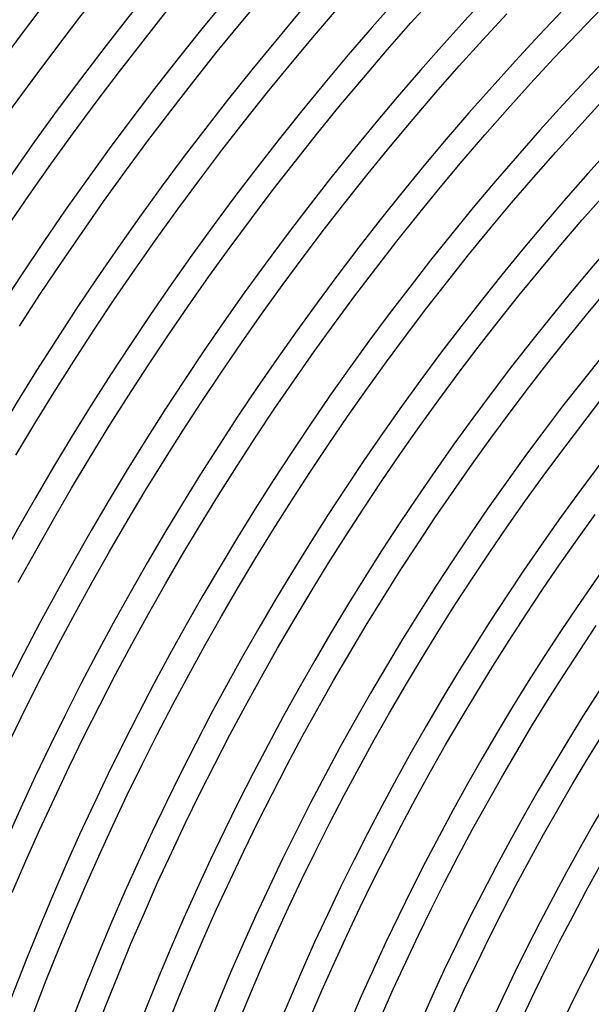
# Model space of a CAD drawing. Header units: millimetres. Extents: x -385 to 385, y -385 to 385.
# Tile 27 of 113: x -273 to -213, y 104 to 207. Entities that reach past the tile are written whole.
import ezdxf

# ---------------------------------------------------------------- set-up
doc = ezdxf.new("R2010")
doc.units = ezdxf.units.MM
doc.layers.add('THICK', color=7, linetype='Continuous')

msp = doc.modelspace()

# ---------------------------------------------------------------- linework, layer by layer
at = {"layer": 'THICK'}
for p, q in [((-249.4, 206.43), (-246.88, 209.44)), ((-231.65, 206.38), (-229.13, 209.18)), ((-259.64, 204.49), (-257.14, 207.63)), ((-241.73, 205.07), (-239.23, 207.99)), ((-214.24, 205.33), (-211.73, 207.92)), ((-224.14, 204.63), (-221.64, 207.33)), ((-251.89, 203.39), (-249.4, 206.43)), ((-234.13, 203.56), (-231.65, 206.38)), ((-262.1, 201.33), (-259.64, 204.49)), ((-244.2, 202.12), (-241.73, 205.07)), ((-226.61, 201.89), (-224.14, 204.63)), ((-216.72, 202.72), (-214.24, 205.33)), ((-236.59, 200.7), (-234.13, 203.56)), ((-254.34, 200.32), (-251.89, 203.39)), ((-219.16, 200.08), (-216.72, 202.72)), ((-246.64, 199.15), (-244.2, 202.12)), ((-229.04, 199.13), (-226.61, 201.89)), ((-264.52, 198.13), (-262.1, 201.33)), ((-239, 197.82), (-236.59, 200.7)), ((-256.75, 197.22), (-254.34, 200.32)), ((-221.57, 197.4), (-219.16, 200.08)), ((-249.03, 196.14), (-246.64, 199.15)), ((-231.44, 196.34), (-229.04, 199.13)), ((-266.91, 194.91), (-264.52, 198.13)), ((-241.39, 194.91), (-239, 197.82)), ((-223.95, 194.7), (-221.57, 197.4)), ((-214.17, 195.52), (-211.79, 198.11)), ((-259.12, 194.09), (-256.75, 197.22)), ((-233.8, 193.51), (-231.44, 196.34)), ((-251.4, 193.1), (-249.03, 196.14)), ((-216.53, 192.91), (-214.17, 195.52)), ((-269.25, 191.66), (-266.91, 194.91)), ((-243.73, 191.96), (-241.39, 194.91)), ((-226.29, 191.97), (-223.95, 194.7)), ((-261.46, 190.93), (-259.12, 194.09)), ((-236.13, 190.66), (-233.8, 193.51)), ((-253.72, 190.04), (-251.4, 193.1)), ((-218.85, 190.27), (-216.53, 192.91)), ((-271.56, 188.38), (-269.25, 191.66)), ((-246.04, 188.99), (-243.73, 191.96)), ((-228.6, 189.21), (-226.29, 191.97)), ((-263.75, 187.74), (-261.46, 190.93)), ((-238.43, 187.79), (-236.13, 190.66)), ((-221.14, 187.6), (-218.85, 190.27)), ((-256.01, 186.95), (-253.72, 190.04)), ((-230.88, 186.42), (-228.6, 189.21)), ((-273.82, 185.07), (-271.56, 188.38)), ((-248.32, 185.99), (-246.04, 188.99)), ((-213.76, 185.84), (-211.49, 188.42)), ((-266.01, 184.53), (-263.75, 187.74)), ((-240.69, 184.88), (-238.43, 187.79)), ((-223.4, 184.91), (-221.14, 187.6)), ((-258.25, 183.83), (-256.01, 186.95)), ((-250.55, 182.97), (-248.32, 185.99)), ((-233.13, 183.61), (-230.88, 186.42)), ((-216, 183.24), (-213.76, 185.84)), ((-268.23, 181.29), (-266.01, 184.53)), ((-242.91, 181.95), (-240.69, 184.88)), ((-225.63, 182.18), (-223.4, 184.91)), ((-260.47, 180.68), (-258.25, 183.83)), ((-252.76, 179.92), (-250.55, 182.97)), ((-235.34, 180.77), (-233.13, 183.61)), ((-218.2, 180.6), (-216, 183.24)), ((-245.1, 178.99), (-242.91, 181.95)), ((-227.82, 179.43), (-225.63, 182.18)), ((-270.41, 178.03), (-268.23, 181.29)), ((-262.64, 177.51), (-260.47, 180.68)), ((-254.92, 176.84), (-252.76, 179.92)), ((-237.51, 177.9), (-235.34, 180.77)), ((-220.38, 177.94), (-218.2, 180.6)), ((-247.26, 176), (-245.1, 178.99)), ((-229.98, 176.66), (-227.82, 179.43)), ((-213, 176.3), (-210.85, 178.87)), ((-272.55, 174.73), (-270.41, 178.03)), ((-239.65, 175.01), (-237.51, 177.9)), ((-222.52, 175.26), (-220.38, 177.94)), ((-264.77, 174.31), (-262.64, 177.51)), ((-257.05, 173.73), (-254.92, 176.84)), ((-249.37, 172.99), (-247.26, 176)), ((-232.11, 173.85), (-229.98, 176.66)), ((-215.13, 173.7), (-213, 176.3)), ((-241.76, 172.09), (-239.65, 175.01)), ((-224.63, 172.55), (-222.52, 175.26)), ((-266.87, 171.09), (-264.77, 174.31)), ((-259.13, 170.6), (-257.05, 173.73)), ((-234.2, 171.03), (-232.11, 173.85)), ((-217.22, 171.08), (-215.13, 173.7)), ((-251.45, 169.95), (-249.37, 172.99)), ((-243.83, 169.14), (-241.76, 172.09)), ((-226.71, 169.81), (-224.63, 172.55)), ((-268.92, 167.84), (-266.87, 171.09)), ((-261.18, 167.45), (-259.13, 170.6)), ((-236.26, 168.17), (-234.2, 171.03)), ((-219.28, 168.43), (-217.22, 171.08)), ((-253.5, 166.89), (-251.45, 169.95)), ((-228.75, 167.05), (-226.71, 169.81)), ((-245.86, 166.17), (-243.83, 169.14)), ((-270.94, 164.57), (-268.92, 167.84)), ((-238.28, 165.3), (-236.26, 168.17)), ((-221.3, 165.76), (-219.28, 168.43)), ((-263.2, 164.27), (-261.18, 167.45)), ((-255.5, 163.8), (-253.5, 166.89)), ((-230.76, 164.26), (-228.75, 167.05)), ((-213.92, 164.32), (-211.92, 166.9)), ((-247.86, 163.18), (-245.86, 166.17)), ((-223.3, 163.06), (-221.3, 165.76)), ((-272.91, 161.27), (-270.94, 164.57)), ((-240.27, 162.39), (-238.28, 165.3)), ((-265.17, 161.06), (-263.2, 164.27)), ((-257.47, 160.69), (-255.5, 163.8)), ((-232.73, 161.45), (-230.76, 164.26)), ((-215.9, 161.71), (-213.92, 164.32)), ((-249.82, 160.16), (-247.86, 163.18)), ((-242.22, 159.47), (-240.27, 162.39)), ((-225.26, 160.34), (-223.3, 163.06)), ((-234.68, 158.61), (-232.73, 161.45)), ((-217.85, 159.08), (-215.9, 161.71)), ((-267.1, 157.83), (-265.17, 161.06)), ((-259.4, 157.56), (-257.47, 160.69)), ((-227.19, 157.6), (-225.26, 160.34)), ((-251.74, 157.12), (-249.82, 160.16)), ((-244.14, 156.52), (-242.22, 159.47)), ((-236.58, 155.75), (-234.68, 158.61)), ((-219.76, 156.43), (-217.85, 159.08)), ((-269, 154.58), (-267.1, 157.83)), ((-261.29, 154.4), (-259.4, 157.56)), ((-229.08, 154.83), (-227.19, 157.6)), ((-253.63, 154.05), (-251.74, 157.12)), ((-246.02, 153.54), (-244.14, 156.52)), ((-221.64, 153.75), (-219.76, 156.43)), ((-238.45, 152.87), (-236.58, 155.75)), ((-270.85, 151.31), (-269, 154.58)), ((-263.14, 151.22), (-261.29, 154.4)), ((-230.94, 152.04), (-229.08, 154.83)), ((-214.26, 152.52), (-212.4, 155.1)), ((-255.48, 150.97), (-253.63, 154.05)), ((-247.86, 150.55), (-246.02, 153.54)), ((-223.49, 151.05), (-221.64, 153.75)), ((-240.29, 149.97), (-238.45, 152.87)), ((-216.1, 149.91), (-214.26, 152.52)), ((-272.67, 148.01), (-270.85, 151.31)), ((-264.96, 148.02), (-263.14, 151.22)), ((-232.77, 149.23), (-230.94, 152.04)), ((-225.31, 148.33), (-223.49, 151.05)), ((-257.29, 147.86), (-255.48, 150.97)), ((-249.67, 147.53), (-247.86, 150.55)), ((-242.09, 147.04), (-240.29, 149.97)), ((-234.56, 146.4), (-232.77, 149.23)), ((-217.9, 147.27), (-216.1, 149.91)), ((-266.74, 144.79), (-264.96, 148.02)), ((-227.09, 145.59), (-225.31, 148.33)), ((-259.07, 144.72), (-257.29, 147.86)), ((-251.44, 144.49), (-249.67, 147.53)), ((-243.86, 144.1), (-242.09, 147.04)), ((-219.67, 144.62), (-217.9, 147.27)), ((-236.32, 143.54), (-234.56, 146.4)), ((-228.84, 142.82), (-227.09, 145.59)), ((-268.47, 141.54), (-266.74, 144.79)), ((-260.8, 141.57), (-259.07, 144.72)), ((-253.17, 141.43), (-251.44, 144.49)), ((-245.59, 141.13), (-243.86, 144.1)), ((-221.41, 141.94), (-219.67, 144.62)), ((-238.05, 140.66), (-236.32, 143.54)), ((-230.55, 140.04), (-228.84, 142.82)), ((-214.03, 140.91), (-212.31, 143.49)), ((-223.11, 139.25), (-221.41, 141.94)), ((-270.17, 138.28), (-268.47, 141.54)), ((-262.5, 138.4), (-260.8, 141.57)), ((-254.87, 138.35), (-253.17, 141.43)), ((-247.28, 138.14), (-245.59, 141.13)), ((-215.72, 138.3), (-214.03, 140.91)), ((-239.74, 137.77), (-238.05, 140.66)), ((-232.24, 137.23), (-230.55, 140.04)), ((-224.78, 136.53), (-223.11, 139.25)), ((-271.83, 134.99), (-270.17, 138.28)), ((-264.16, 135.2), (-262.5, 138.4)), ((-256.53, 135.25), (-254.87, 138.35)), ((-248.94, 135.13), (-247.28, 138.14)), ((-241.39, 134.85), (-239.74, 137.77)), ((-217.39, 135.67), (-215.72, 138.3)), ((-233.88, 134.4), (-232.24, 137.23)), ((-226.42, 133.8), (-224.78, 136.53)), ((-219.02, 133.03), (-217.39, 135.67)), ((-273.44, 131.68), (-271.83, 134.99)), ((-265.78, 131.99), (-264.16, 135.2)), ((-258.15, 132.13), (-256.53, 135.25)), ((-250.56, 132.1), (-248.94, 135.13)), ((-243.01, 131.91), (-241.39, 134.85)), ((-235.5, 131.56), (-233.88, 134.4)), ((-228.03, 131.04), (-226.42, 133.8)), ((-220.61, 130.36), (-219.02, 133.03)), ((-267.36, 128.76), (-265.78, 131.99)), ((-259.74, 128.99), (-258.15, 132.13)), ((-252.14, 129.05), (-250.56, 132.1)), ((-244.59, 128.95), (-243.01, 131.91)), ((-237.07, 128.69), (-235.5, 131.56)), ((-213.25, 129.52), (-211.66, 132.1)), ((-229.6, 128.26), (-228.03, 131.04)), ((-222.18, 127.68), (-220.61, 130.36)), ((-214.8, 126.93), (-213.25, 129.52)), ((-268.9, 125.5), (-267.36, 128.76)), ((-261.28, 125.83), (-259.74, 128.99)), ((-253.69, 125.98), (-252.14, 129.05)), ((-246.13, 125.98), (-244.59, 128.95)), ((-238.62, 125.8), (-237.07, 128.69)), ((-231.14, 125.47), (-229.6, 128.26)), ((-223.71, 124.97), (-222.18, 127.68)), ((-216.33, 124.31), (-214.8, 126.93)), ((-270.41, 122.23), (-268.9, 125.5)), ((-262.79, 122.65), (-261.28, 125.83)), ((-255.2, 122.9), (-253.69, 125.98)), ((-247.64, 122.98), (-246.13, 125.98)), ((-240.13, 122.9), (-238.62, 125.8)), ((-232.65, 122.66), (-231.14, 125.47)), ((-225.21, 122.25), (-223.71, 124.97)), ((-217.82, 121.68), (-216.33, 124.31)), ((-264.26, 119.45), (-262.79, 122.65)), ((-256.67, 119.79), (-255.2, 122.9)), ((-249.12, 119.97), (-247.64, 122.98)), ((-241.6, 119.98), (-240.13, 122.9)), ((-234.12, 119.83), (-232.65, 122.66)), ((-271.87, 118.94), (-270.41, 122.23)), ((-226.68, 119.51), (-225.21, 122.25)), ((-219.28, 119.03), (-217.82, 121.68)), ((-265.69, 116.24), (-264.26, 119.45)), ((-258.11, 116.67), (-256.67, 119.79)), ((-250.55, 116.94), (-249.12, 119.97)), ((-243.04, 117.04), (-241.6, 119.98)), ((-235.55, 116.98), (-234.12, 119.83)), ((-228.11, 116.75), (-226.68, 119.51)), ((-273.29, 115.64), (-271.87, 118.94)), ((-220.7, 116.36), (-219.28, 119.03)), ((-213.34, 115.81), (-211.92, 118.39)), ((-267.08, 113.01), (-265.69, 116.24)), ((-259.5, 113.53), (-258.11, 116.67)), ((-251.95, 113.89), (-250.55, 116.94)), ((-244.44, 114.08), (-243.04, 117.04)), ((-236.95, 114.11), (-235.55, 116.98)), ((-229.51, 113.97), (-228.11, 116.75)), ((-222.1, 113.67), (-220.7, 116.36)), ((-214.73, 113.21), (-213.34, 115.81)), ((-245.8, 111.11), (-244.44, 114.08)), ((-238.32, 111.23), (-236.95, 114.11)), ((-260.86, 110.38), (-259.5, 113.53)), ((-253.32, 110.83), (-251.95, 113.89)), ((-230.87, 111.18), (-229.51, 113.97)), ((-223.46, 110.97), (-222.1, 113.67)), ((-216.09, 110.6), (-214.73, 113.21)), ((-268.43, 109.76), (-267.08, 113.01)), ((-247.13, 108.12), (-245.8, 111.11)), ((-239.65, 108.33), (-238.32, 111.23)), ((-232.2, 108.37), (-230.87, 111.18)), ((-224.79, 108.25), (-223.46, 110.97)), ((-262.18, 107.2), (-260.86, 110.38)), ((-254.64, 107.75), (-253.32, 110.83)), ((-217.42, 107.97), (-216.09, 110.6)), ((-269.74, 106.49), (-268.43, 109.76)), ((-248.43, 105.12), (-247.13, 108.12)), ((-240.95, 105.42), (-239.65, 108.33)), ((-233.5, 105.55), (-232.2, 108.37)), ((-226.09, 105.52), (-224.79, 108.25)), ((-218.71, 105.33), (-217.42, 107.97)), ((-263.46, 104.02), (-262.18, 107.2)), ((-255.93, 104.65), (-254.64, 107.75)), ((-271.01, 103.21), (-269.74, 106.49)), ((-249.68, 102.09), (-248.43, 105.12)), ((-242.21, 102.48), (-240.95, 105.42)), ((-234.77, 102.71), (-233.5, 105.55)), ((-227.35, 102.77), (-226.09, 105.52)), ((-219.97, 102.66), (-218.71, 105.33)), ((-264.7, 100.81), (-263.46, 104.02)), ((-257.18, 101.54), (-255.93, 104.65))]:
    msp.add_line(p, q, dxfattribs=at)
for radius, start, end in [(345, 135.3316, 179.6684), (341, 135.3361, 179.664), (337.25, 135.0861, 179.9139), (333.25, 135.3439, 179.6561), (326.5, 135.351, 179.649), (319.75, 135.3584, 179.6416), (313, 135.3661, 179.6339), (306.25, 135.3742, 179.6258), (299.5, 135.3826, 179.6174), (292.75, 135.3914, 179.6086), (286, 135.4007, 179.5994), (279.25, 135.4104, 179.5897), (272.5, 135.4205, 179.5795), (265.75, 135.4312, 179.5688), (259, 135.4425, 179.5576), (252.25, 135.4543, 179.5457), (245.5, 135.4668, 179.5332), (238.75, 135.48, 179.5201), (232, 135.4939, 179.5061), (225.25, 135.5086, 179.4913), (218.5, 135.5242, 179.4758)]:
    msp.add_arc((0, 0), radius, start, end, dxfattribs=at)

doc.saveas('drawing.dxf')
